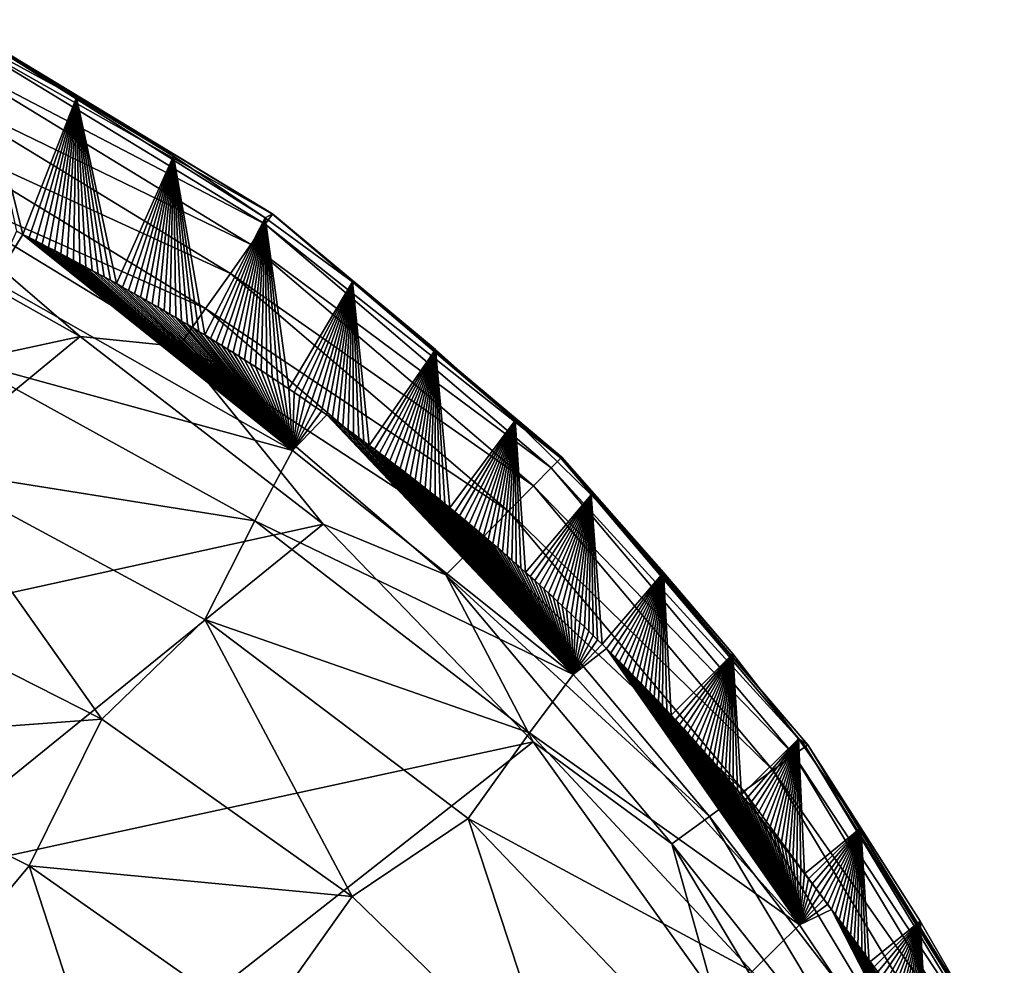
# Model space of a CAD drawing. Header units: metres. Extents: x -109 to 109, y -19 to 107.
# Tile 242 of 256: x 10.66 to 13.63, y 103.06 to 105.91. Entities that reach past the tile are written whole.
import ezdxf

# ---------------------------------------------------------------- set-up
doc = ezdxf.new("R2010")
doc.units = ezdxf.units.M
doc.layers.add('solid_21_412_310_XXX', color=7, linetype='CONTINUOUS')

msp = doc.modelspace()

# ---------------------------------------------------------------- linework, layer by layer
at = {"layer": 'solid_21_412_310_XXX'}
for points in [[(10.455724, 105.908211, -72.663422), (11.42138, 105.322571, -72.674057), (10.439848, 105.87648, -72.805923)], [(10.454303, 105.905685, -72.519043), (11.421621, 105.323074, -72.53038), (10.455724, 105.908211, -72.663422)], [(10.454303, 105.905685, -72.519043), (10.526178, 105.839561, -72.378616), (10.830785, 105.673515, -72.382057)], [(10.454303, 105.905685, -72.519043), (10.830785, 105.673515, -72.382057), (11.122895, 105.496689, -72.385429)], [(10.454303, 105.905685, -72.519043), (11.122895, 105.496689, -72.385429), (11.399417, 105.311592, -72.38871)], [(10.454303, 105.905685, -72.519043), (11.399417, 105.311592, -72.38871), (11.421621, 105.323074, -72.53038)], [(11.421621, 105.323074, -72.53038), (11.42138, 105.322571, -72.674057), (10.455724, 105.908211, -72.663422)], [(10.439848, 105.87648, -72.805923), (11.399633, 105.291748, -72.814598), (10.406699, 105.810539, -72.935036)], [(11.42138, 105.322571, -72.674057), (11.399633, 105.291748, -72.814598), (10.439848, 105.87648, -72.805923)], [(10.526178, 105.839561, -72.378616), (10.650258, 105.270859, -70.36628), (10.669654, 105.261192, -70.367226)], [(10.830785, 105.673515, -72.382057), (10.526178, 105.839561, -72.378616), (10.669654, 105.261192, -70.367226)], [(10.406699, 105.810539, -72.935036), (11.356379, 105.230598, -72.940964), (10.358603, 105.715027, -73.038376)], [(11.399633, 105.291748, -72.814598), (11.356379, 105.230598, -72.940964), (10.406699, 105.810539, -72.935036)], [(10.358603, 105.715027, -73.038376), (11.294477, 105.143158, -73.041458), (10.300377, 105.599487, -73.107872)], [(11.356379, 105.230598, -72.940964), (11.294477, 105.143158, -73.041458), (10.358603, 105.715027, -73.038376)], [(10.830785, 105.673515, -72.382057), (10.669654, 105.261192, -70.367226), (10.688956, 105.251503, -70.368172)], [(10.830785, 105.673515, -72.382057), (10.688956, 105.251503, -70.368172), (10.708171, 105.241791, -70.369118)], [(10.830785, 105.673515, -72.382057), (10.708171, 105.241791, -70.369118), (10.727305, 105.232056, -70.370071)], [(10.830785, 105.673515, -72.382057), (10.727305, 105.232056, -70.370071), (10.746363, 105.22229, -70.371017)], [(10.830785, 105.673515, -72.382057), (10.746363, 105.22229, -70.371017), (10.765349, 105.212494, -70.371971)], [(10.830785, 105.673515, -72.382057), (10.765349, 105.212494, -70.371971), (10.784272, 105.20266, -70.372917)], [(10.830785, 105.673515, -72.382057), (10.784272, 105.20266, -70.372917), (10.803134, 105.192795, -70.373871)], [(10.830785, 105.673515, -72.382057), (10.803134, 105.192795, -70.373871), (10.821942, 105.182892, -70.374817)], [(10.830785, 105.673515, -72.382057), (10.821942, 105.182892, -70.374817), (10.840688, 105.172951, -70.375763)], [(10.830785, 105.673515, -72.382057), (10.840688, 105.172951, -70.375763), (10.859339, 105.162994, -70.376717)], [(10.830785, 105.673515, -72.382057), (10.859339, 105.162994, -70.376717), (10.877897, 105.153023, -70.37767)], [(10.830785, 105.673515, -72.382057), (10.877897, 105.153023, -70.37767), (10.896367, 105.143028, -70.378624)], [(10.830785, 105.673515, -72.382057), (10.896367, 105.143028, -70.378624), (10.914751, 105.133018, -70.379578)], [(10.830785, 105.673515, -72.382057), (10.914751, 105.133018, -70.379578), (10.933053, 105.122986, -70.380531)], [(10.830785, 105.673515, -72.382057), (10.933053, 105.122986, -70.380531), (10.951277, 105.11293, -70.381493)], [(11.122895, 105.496689, -72.385429), (10.830785, 105.673515, -72.382057), (10.951277, 105.11293, -70.381493)], [(10.300377, 105.599487, -73.107872), (11.219891, 105.037857, -73.108719), (10.237048, 105.4739, -73.140594)], [(11.294477, 105.143158, -73.041458), (11.219891, 105.037857, -73.108719), (10.300377, 105.599487, -73.107872)], [(11.122895, 105.496689, -72.385429), (10.951277, 105.11293, -70.381493), (10.969424, 105.102844, -70.382446)], [(11.122895, 105.496689, -72.385429), (10.969424, 105.102844, -70.382446), (10.987501, 105.092735, -70.383408)], [(11.122895, 105.496689, -72.385429), (10.987501, 105.092735, -70.383408), (11.005508, 105.082603, -70.384361)], [(11.122895, 105.496689, -72.385429), (11.005508, 105.082603, -70.384361), (11.023451, 105.072433, -70.385323)], [(11.122895, 105.496689, -72.385429), (11.023451, 105.072433, -70.385323), (11.041331, 105.062241, -70.386276)], [(11.122895, 105.496689, -72.385429), (11.041331, 105.062241, -70.386276), (11.059154, 105.05201, -70.387238)], [(11.122895, 105.496689, -72.385429), (11.059154, 105.05201, -70.387238), (11.076921, 105.04174, -70.388191)], [(11.122895, 105.496689, -72.385429), (11.076921, 105.04174, -70.388191), (11.094635, 105.031441, -70.389145)], [(11.122895, 105.496689, -72.385429), (11.094635, 105.031441, -70.389145), (11.112301, 105.021095, -70.390099)], [(11.122895, 105.496689, -72.385429), (11.112301, 105.021095, -70.390099), (11.129922, 105.010712, -70.391052)], [(11.122895, 105.496689, -72.385429), (11.129922, 105.010712, -70.391052), (11.147497, 105.00029, -70.392006)], [(11.122895, 105.496689, -72.385429), (11.147497, 105.00029, -70.392006), (11.165009, 104.98983, -70.392952)], [(11.122895, 105.496689, -72.385429), (11.165009, 104.98983, -70.392952), (11.182454, 104.979347, -70.393906)], [(11.122895, 105.496689, -72.385429), (11.182454, 104.979347, -70.393906), (11.199834, 104.968842, -70.394859)], [(11.122895, 105.496689, -72.385429), (11.199834, 104.968842, -70.394859), (11.21715, 104.958305, -70.395813)], [(11.399417, 105.311592, -72.38871), (11.122895, 105.496689, -72.385429), (11.21715, 104.958305, -70.395813)], [(10.842169, 104.953926, -73.14933), (9.991018, 105.434212, -73.14994), (10.237048, 105.4739, -73.140594)], [(10.842169, 104.953926, -73.14933), (10.237048, 105.4739, -73.140594), (11.138866, 104.9235, -73.140312)], [(11.219891, 105.037857, -73.108719), (11.138866, 104.9235, -73.140312), (10.237048, 105.4739, -73.140594)], [(8.958588, 104.545959, -73.17791), (9.991018, 105.434212, -73.14994), (10.842169, 104.953926, -73.14933)], [(11.399417, 105.311592, -72.38871), (11.21715, 104.958305, -70.395813), (11.234405, 104.947731, -70.396767)], [(11.399417, 105.311592, -72.38871), (11.234405, 104.947731, -70.396767), (11.251599, 104.937134, -70.39772)], [(11.399417, 105.311592, -72.38871), (11.251599, 104.937134, -70.39772), (11.268736, 104.926506, -70.398666)], [(11.399417, 105.311592, -72.38871), (11.268736, 104.926506, -70.398666), (11.285815, 104.91584, -70.39962)], [(11.399417, 105.311592, -72.38871), (11.285815, 104.91584, -70.39962), (11.302839, 104.905144, -70.400566)], [(11.399417, 105.311592, -72.38871), (11.302839, 104.905144, -70.400566), (11.31981, 104.894409, -70.401512)], [(11.399417, 105.311592, -72.38871), (11.31981, 104.894409, -70.401512), (11.336729, 104.883644, -70.402458)], [(11.399417, 105.311592, -72.38871), (11.336729, 104.883644, -70.402458), (11.353598, 104.872841, -70.403404)], [(11.399417, 105.311592, -72.38871), (11.353598, 104.872841, -70.403404), (11.370417, 104.861992, -70.404343)], [(11.399417, 105.311592, -72.38871), (11.370417, 104.861992, -70.404343), (11.38719, 104.851112, -70.405281)], [(11.399417, 105.311592, -72.38871), (11.38719, 104.851112, -70.405281), (11.403916, 104.840195, -70.406212)], [(11.421621, 105.323074, -72.53038), (11.399417, 105.311592, -72.38871), (11.661889, 105.117966, -72.39193)], [(11.399417, 105.311592, -72.38871), (11.403916, 104.840195, -70.406212), (11.4206, 104.829231, -70.407143)], [(11.399417, 105.311592, -72.38871), (11.4206, 104.829231, -70.407143), (11.437241, 104.81823, -70.408066)], [(11.399417, 105.311592, -72.38871), (11.437241, 104.81823, -70.408066), (11.453839, 104.807182, -70.408989)], [(11.399417, 105.311592, -72.38871), (11.453839, 104.807182, -70.408989), (11.470396, 104.796089, -70.409912)], [(11.661889, 105.117966, -72.39193), (11.399417, 105.311592, -72.38871), (11.470396, 104.796089, -70.409912)], [(11.42138, 105.322571, -72.674057), (12.28935, 104.587158, -72.685379), (11.399633, 105.291748, -72.814598)], [(11.421621, 105.323074, -72.53038), (12.292511, 104.590446, -72.542213), (11.42138, 105.322571, -72.674057)], [(12.292511, 104.590446, -72.542213), (12.28935, 104.587158, -72.685379), (11.42138, 105.322571, -72.674057)], [(11.421621, 105.323074, -72.53038), (11.661889, 105.117966, -72.39193), (11.912597, 104.914497, -72.395142)], [(11.421621, 105.323074, -72.53038), (11.912597, 104.914497, -72.395142), (12.152293, 104.700806, -72.398369)], [(11.421621, 105.323074, -72.53038), (12.152293, 104.700806, -72.398369), (12.292511, 104.590446, -72.542213)], [(10.669654, 105.261192, -70.367226), (10.650258, 105.270859, -70.36628), (10.581976, 105.119995, -69.804993)], [(11.399633, 105.291748, -72.814598), (12.261014, 104.558357, -72.82399), (11.356379, 105.230598, -72.940964)], [(12.28935, 104.587158, -72.685379), (12.261014, 104.558357, -72.82399), (11.399633, 105.291748, -72.814598)], [(10.669654, 105.261192, -70.367226), (10.581976, 105.119995, -69.804993), (11.48123, 104.610039, -69.850433)], [(10.688956, 105.251503, -70.368172), (10.669654, 105.261192, -70.367226), (11.48123, 104.610039, -69.850433)], [(10.708171, 105.241791, -70.369118), (10.688956, 105.251503, -70.368172), (11.48123, 104.610039, -69.850433)], [(10.727305, 105.232056, -70.370071), (10.708171, 105.241791, -70.369118), (11.48123, 104.610039, -69.850433)], [(10.746363, 105.22229, -70.371017), (10.727305, 105.232056, -70.370071), (11.48123, 104.610039, -69.850433)], [(10.765349, 105.212494, -70.371971), (10.746363, 105.22229, -70.371017), (11.48123, 104.610039, -69.850433)], [(10.784272, 105.20266, -70.372917), (10.765349, 105.212494, -70.371971), (11.48123, 104.610039, -69.850433)], [(11.356379, 105.230598, -72.940964), (12.207444, 104.503975, -72.94751), (11.294477, 105.143158, -73.041458)], [(12.261014, 104.558357, -72.82399), (12.207444, 104.503975, -72.94751), (11.356379, 105.230598, -72.940964)], [(10.803134, 105.192795, -70.373871), (10.784272, 105.20266, -70.372917), (11.48123, 104.610039, -69.850433)], [(10.821942, 105.182892, -70.374817), (10.803134, 105.192795, -70.373871), (11.48123, 104.610039, -69.850433)], [(10.840688, 105.172951, -70.375763), (10.821942, 105.182892, -70.374817), (11.48123, 104.610039, -69.850433)], [(10.859339, 105.162994, -70.376717), (10.840688, 105.172951, -70.375763), (11.48123, 104.610039, -69.850433)], [(10.877897, 105.153023, -70.37767), (10.859339, 105.162994, -70.376717), (11.48123, 104.610039, -69.850433)], [(10.896367, 105.143028, -70.378624), (10.877897, 105.153023, -70.37767), (11.48123, 104.610039, -69.850433)], [(10.914751, 105.133018, -70.379578), (10.896367, 105.143028, -70.378624), (11.48123, 104.610039, -69.850433)], [(10.933053, 105.122986, -70.380531), (10.914751, 105.133018, -70.379578), (11.48123, 104.610039, -69.850433)], [(10.951277, 105.11293, -70.381493), (10.933053, 105.122986, -70.380531), (11.48123, 104.610039, -69.850433)], [(11.294477, 105.143158, -73.041458), (12.131923, 104.427345, -73.045021), (11.219891, 105.037857, -73.108719)], [(12.207444, 104.503975, -72.94751), (12.131923, 104.427345, -73.045021), (11.294477, 105.143158, -73.041458)], [(11.48123, 104.610039, -69.850433), (10.581976, 105.119995, -69.804993), (10.489918, 104.882156, -69.252686)], [(10.969424, 105.102844, -70.382446), (10.951277, 105.11293, -70.381493), (11.48123, 104.610039, -69.850433)], [(10.987501, 105.092735, -70.383408), (10.969424, 105.102844, -70.382446), (11.48123, 104.610039, -69.850433)], [(11.005508, 105.082603, -70.384361), (10.987501, 105.092735, -70.383408), (11.48123, 104.610039, -69.850433)], [(11.661889, 105.117966, -72.39193), (11.470396, 104.796089, -70.409912), (11.486908, 104.784966, -70.410835)], [(11.661889, 105.117966, -72.39193), (11.486908, 104.784966, -70.410835), (11.503374, 104.773796, -70.411758)], [(11.661889, 105.117966, -72.39193), (11.503374, 104.773796, -70.411758), (11.519793, 104.762596, -70.412682)], [(11.661889, 105.117966, -72.39193), (11.519793, 104.762596, -70.412682), (11.53616, 104.751358, -70.413605)], [(11.661889, 105.117966, -72.39193), (11.53616, 104.751358, -70.413605), (11.552478, 104.740082, -70.41452)], [(11.661889, 105.117966, -72.39193), (11.552478, 104.740082, -70.41452), (11.568742, 104.728767, -70.415436)], [(11.661889, 105.117966, -72.39193), (11.568742, 104.728767, -70.415436), (11.58495, 104.717422, -70.416344)], [(11.661889, 105.117966, -72.39193), (11.58495, 104.717422, -70.416344), (11.601103, 104.706047, -70.417252)], [(11.661889, 105.117966, -72.39193), (11.601103, 104.706047, -70.417252), (11.617196, 104.694649, -70.418152)], [(11.661889, 105.117966, -72.39193), (11.617196, 104.694649, -70.418152), (11.63323, 104.683212, -70.419044)], [(11.661889, 105.117966, -72.39193), (11.63323, 104.683212, -70.419044), (11.649201, 104.671745, -70.41993)], [(11.661889, 105.117966, -72.39193), (11.649201, 104.671745, -70.41993), (11.665111, 104.660263, -70.420807)], [(11.661889, 105.117966, -72.39193), (11.665111, 104.660263, -70.420807), (11.680954, 104.648743, -70.421677)], [(11.661889, 105.117966, -72.39193), (11.680954, 104.648743, -70.421677), (11.696731, 104.637207, -70.422531)], [(11.661889, 105.117966, -72.39193), (11.696731, 104.637207, -70.422531), (11.712439, 104.625648, -70.423386)], [(11.912597, 104.914497, -72.395142), (11.661889, 105.117966, -72.39193), (11.712439, 104.625648, -70.423386)], [(11.023451, 105.072433, -70.385323), (11.005508, 105.082603, -70.384361), (11.48123, 104.610039, -69.850433)], [(11.041331, 105.062241, -70.386276), (11.023451, 105.072433, -70.385323), (11.48123, 104.610039, -69.850433)], [(11.059154, 105.05201, -70.387238), (11.041331, 105.062241, -70.386276), (11.48123, 104.610039, -69.850433)], [(11.076921, 105.04174, -70.388191), (11.059154, 105.05201, -70.387238), (11.48123, 104.610039, -69.850433)], [(11.094635, 105.031441, -70.389145), (11.076921, 105.04174, -70.388191), (11.48123, 104.610039, -69.850433)], [(11.219891, 105.037857, -73.108719), (12.041389, 104.335503, -73.109924), (11.138866, 104.9235, -73.140312)], [(12.131923, 104.427345, -73.045021), (12.041389, 104.335503, -73.109924), (11.219891, 105.037857, -73.108719)], [(11.112301, 105.021095, -70.390099), (11.094635, 105.031441, -70.389145), (11.48123, 104.610039, -69.850433)], [(11.129922, 105.010712, -70.391052), (11.112301, 105.021095, -70.390099), (11.48123, 104.610039, -69.850433)], [(11.147497, 105.00029, -70.392006), (11.129922, 105.010712, -70.391052), (11.48123, 104.610039, -69.850433)], [(11.165009, 104.98983, -70.392952), (11.147497, 105.00029, -70.392006), (11.48123, 104.610039, -69.850433)], [(11.182454, 104.979347, -70.393906), (11.165009, 104.98983, -70.392952), (11.48123, 104.610039, -69.850433)], [(11.199834, 104.968842, -70.394859), (11.182454, 104.979347, -70.393906), (11.48123, 104.610039, -69.850433)], [(9.640344, 103.963684, -73.181915), (8.958588, 104.545959, -73.17791), (10.842169, 104.953926, -73.14933)], [(9.640344, 103.963684, -73.181915), (10.842169, 104.953926, -73.14933), (11.57388, 104.388786, -73.149048)], [(11.57388, 104.388786, -73.149048), (10.842169, 104.953926, -73.14933), (11.138866, 104.9235, -73.140312)], [(11.21715, 104.958305, -70.395813), (11.199834, 104.968842, -70.394859), (11.48123, 104.610039, -69.850433)], [(11.234405, 104.947731, -70.396767), (11.21715, 104.958305, -70.395813), (11.48123, 104.610039, -69.850433)], [(11.251599, 104.937134, -70.39772), (11.234405, 104.947731, -70.396767), (11.48123, 104.610039, -69.850433)], [(11.57388, 104.388786, -73.149048), (11.138866, 104.9235, -73.140312), (11.943131, 104.23584, -73.140358)], [(12.041389, 104.335503, -73.109924), (11.943131, 104.23584, -73.140358), (11.138866, 104.9235, -73.140312)], [(11.268736, 104.926506, -70.398666), (11.251599, 104.937134, -70.39772), (11.48123, 104.610039, -69.850433)], [(11.285815, 104.91584, -70.39962), (11.268736, 104.926506, -70.398666), (11.48123, 104.610039, -69.850433)], [(11.302839, 104.905144, -70.400566), (11.285815, 104.91584, -70.39962), (11.48123, 104.610039, -69.850433)], [(11.912597, 104.914497, -72.395142), (11.712439, 104.625648, -70.423386), (11.728079, 104.614067, -70.424225)], [(11.912597, 104.914497, -72.395142), (11.728079, 104.614067, -70.424225), (11.743655, 104.602463, -70.425056)], [(11.912597, 104.914497, -72.395142), (11.743655, 104.602463, -70.425056), (11.759169, 104.590836, -70.425888)], [(11.912597, 104.914497, -72.395142), (11.759169, 104.590836, -70.425888), (11.77462, 104.579185, -70.426712)], [(11.912597, 104.914497, -72.395142), (11.77462, 104.579185, -70.426712), (11.790009, 104.567505, -70.427528)], [(11.912597, 104.914497, -72.395142), (11.790009, 104.567505, -70.427528), (11.805338, 104.555809, -70.428337)], [(11.912597, 104.914497, -72.395142), (11.805338, 104.555809, -70.428337), (11.820605, 104.544083, -70.429138)], [(11.912597, 104.914497, -72.395142), (11.820605, 104.544083, -70.429138), (11.835814, 104.532333, -70.429932)], [(11.912597, 104.914497, -72.395142), (11.835814, 104.532333, -70.429932), (11.850962, 104.520561, -70.430725)], [(11.912597, 104.914497, -72.395142), (11.850962, 104.520561, -70.430725), (11.866052, 104.508759, -70.431503)], [(11.912597, 104.914497, -72.395142), (11.866052, 104.508759, -70.431503), (11.881083, 104.496933, -70.432281)], [(11.912597, 104.914497, -72.395142), (11.881083, 104.496933, -70.432281), (11.896058, 104.485077, -70.433044)], [(11.912597, 104.914497, -72.395142), (11.896058, 104.485077, -70.433044), (11.910975, 104.473206, -70.4338)], [(11.912597, 104.914497, -72.395142), (11.910975, 104.473206, -70.4338), (11.925838, 104.461296, -70.434547)], [(11.912597, 104.914497, -72.395142), (11.925838, 104.461296, -70.434547), (11.940643, 104.449371, -70.435287)], [(11.912597, 104.914497, -72.395142), (11.940643, 104.449371, -70.435287), (11.955394, 104.437408, -70.43602)], [(12.152293, 104.700806, -72.398369), (11.912597, 104.914497, -72.395142), (11.955394, 104.437408, -70.43602)], [(11.31981, 104.894409, -70.401512), (11.302839, 104.905144, -70.400566), (11.48123, 104.610039, -69.850433)], [(11.336729, 104.883644, -70.402458), (11.31981, 104.894409, -70.401512), (11.48123, 104.610039, -69.850433)], [(11.368468, 104.398743, -69.292061), (10.489918, 104.882156, -69.252686), (10.372152, 104.556931, -68.730331)], [(11.48123, 104.610039, -69.850433), (10.489918, 104.882156, -69.252686), (11.368468, 104.398743, -69.292061)], [(11.353598, 104.872841, -70.403404), (11.336729, 104.883644, -70.402458), (11.48123, 104.610039, -69.850433)], [(11.370417, 104.861992, -70.404343), (11.353598, 104.872841, -70.403404), (11.48123, 104.610039, -69.850433)], [(11.38719, 104.851112, -70.405281), (11.370417, 104.861992, -70.404343), (11.48123, 104.610039, -69.850433)], [(11.403916, 104.840195, -70.406212), (11.38719, 104.851112, -70.405281), (11.48123, 104.610039, -69.850433)], [(11.4206, 104.829231, -70.407143), (11.403916, 104.840195, -70.406212), (11.48123, 104.610039, -69.850433)], [(11.437241, 104.81823, -70.408066), (11.4206, 104.829231, -70.407143), (11.48123, 104.610039, -69.850433)], [(11.453839, 104.807182, -70.408989), (11.437241, 104.81823, -70.408066), (11.48123, 104.610039, -69.850433)], [(11.470396, 104.796089, -70.409912), (11.453839, 104.807182, -70.408989), (11.48123, 104.610039, -69.850433)], [(11.486908, 104.784966, -70.410835), (11.470396, 104.796089, -70.409912), (11.48123, 104.610039, -69.850433)], [(11.503374, 104.773796, -70.411758), (11.486908, 104.784966, -70.410835), (11.48123, 104.610039, -69.850433)], [(11.519793, 104.762596, -70.412682), (11.503374, 104.773796, -70.411758), (11.48123, 104.610039, -69.850433)], [(11.53616, 104.751358, -70.413605), (11.519793, 104.762596, -70.412682), (11.48123, 104.610039, -69.850433)], [(11.552478, 104.740082, -70.41452), (11.53616, 104.751358, -70.413605), (11.48123, 104.610039, -69.850433)], [(11.568742, 104.728767, -70.415436), (11.552478, 104.740082, -70.41452), (11.48123, 104.610039, -69.850433)], [(11.58495, 104.717422, -70.416344), (11.568742, 104.728767, -70.415436), (11.48123, 104.610039, -69.850433)], [(11.58495, 104.717422, -70.416344), (11.48123, 104.610039, -69.850433), (12.327228, 103.935829, -69.890083)], [(11.601103, 104.706047, -70.417252), (11.58495, 104.717422, -70.416344), (12.327228, 103.935829, -69.890083)], [(11.617196, 104.694649, -70.418152), (11.601103, 104.706047, -70.417252), (12.327228, 103.935829, -69.890083)], [(11.63323, 104.683212, -70.419044), (11.617196, 104.694649, -70.418152), (12.327228, 103.935829, -69.890083)], [(11.649201, 104.671745, -70.41993), (11.63323, 104.683212, -70.419044), (12.327228, 103.935829, -69.890083)], [(12.152293, 104.700806, -72.398369), (11.955394, 104.437408, -70.43602), (11.970091, 104.42543, -70.436737)], [(12.152293, 104.700806, -72.398369), (11.970091, 104.42543, -70.436737), (11.984732, 104.413414, -70.437447)], [(12.152293, 104.700806, -72.398369), (11.984732, 104.413414, -70.437447), (11.999303, 104.401398, -70.438148)], [(12.152293, 104.700806, -72.398369), (11.999303, 104.401398, -70.438148), (12.013804, 104.389359, -70.438843)], [(12.152293, 104.700806, -72.398369), (12.013804, 104.389359, -70.438843), (12.028241, 104.377304, -70.439529)], [(12.152293, 104.700806, -72.398369), (12.028241, 104.377304, -70.439529), (12.042614, 104.365234, -70.440201)], [(12.152293, 104.700806, -72.398369), (12.042614, 104.365234, -70.440201), (12.056927, 104.353142, -70.440872)], [(12.152293, 104.700806, -72.398369), (12.056927, 104.353142, -70.440872), (12.071182, 104.341026, -70.441528)], [(12.152293, 104.700806, -72.398369), (12.071182, 104.341026, -70.441528), (12.085383, 104.328896, -70.442177)], [(12.152293, 104.700806, -72.398369), (12.085383, 104.328896, -70.442177), (12.099533, 104.316727, -70.442818)], [(12.152293, 104.700806, -72.398369), (12.099533, 104.316727, -70.442818), (12.113633, 104.304543, -70.443459)], [(12.152293, 104.700806, -72.398369), (12.113633, 104.304543, -70.443459), (12.127687, 104.29232, -70.444084)], [(12.152293, 104.700806, -72.398369), (12.127687, 104.29232, -70.444084), (12.141698, 104.28006, -70.444702)], [(12.152293, 104.700806, -72.398369), (12.141698, 104.28006, -70.444702), (12.155668, 104.267776, -70.445313)], [(12.152293, 104.700806, -72.398369), (12.155668, 104.267776, -70.445313), (12.1696, 104.255447, -70.445915)], [(12.152293, 104.700806, -72.398369), (12.1696, 104.255447, -70.445915), (12.183496, 104.24308, -70.446518)], [(12.381098, 104.477058, -72.401588), (12.152293, 104.700806, -72.398369), (12.183496, 104.24308, -70.446518)], [(12.292511, 104.590446, -72.542213), (12.152293, 104.700806, -72.398369), (12.381098, 104.477058, -72.401588)], [(11.665111, 104.660263, -70.420807), (11.649201, 104.671745, -70.41993), (12.327228, 103.935829, -69.890083)], [(11.680954, 104.648743, -70.421677), (11.665111, 104.660263, -70.420807), (12.327228, 103.935829, -69.890083)], [(11.696731, 104.637207, -70.422531), (11.680954, 104.648743, -70.421677), (12.327228, 103.935829, -69.890083)], [(11.712439, 104.625648, -70.423386), (11.696731, 104.637207, -70.422531), (12.327228, 103.935829, -69.890083)], [(11.728079, 104.614067, -70.424225), (11.712439, 104.625648, -70.423386), (12.327228, 103.935829, -69.890083)], [(12.327228, 103.935829, -69.890083), (11.48123, 104.610039, -69.850433), (11.368468, 104.398743, -69.292061)], [(11.743655, 104.602463, -70.425056), (11.728079, 104.614067, -70.424225), (12.327228, 103.935829, -69.890083)], [(11.759169, 104.590836, -70.425888), (11.743655, 104.602463, -70.425056), (12.327228, 103.935829, -69.890083)], [(11.77462, 104.579185, -70.426712), (11.759169, 104.590836, -70.425888), (12.327228, 103.935829, -69.890083)], [(12.292511, 104.590446, -72.542213), (13.033629, 103.723671, -72.554306), (12.28935, 104.587158, -72.685379)], [(12.292511, 104.590446, -72.542213), (12.381098, 104.477058, -72.401588), (12.599286, 104.243042, -72.404831)], [(12.292511, 104.590446, -72.542213), (12.599286, 104.243042, -72.404831), (12.807248, 103.998146, -72.408096)], [(12.292511, 104.590446, -72.542213), (12.807248, 103.998146, -72.408096), (13.005302, 103.741699, -72.411407)], [(12.292511, 104.590446, -72.542213), (13.005302, 103.741699, -72.411407), (13.033629, 103.723671, -72.554306)], [(11.790009, 104.567505, -70.427528), (11.77462, 104.579185, -70.426712), (12.327228, 103.935829, -69.890083)], [(11.805338, 104.555809, -70.428337), (11.790009, 104.567505, -70.427528), (12.327228, 103.935829, -69.890083)], [(12.261014, 104.558357, -72.82399), (12.991553, 103.693016, -72.833611), (12.207444, 104.503975, -72.94751)], [(12.28935, 104.587158, -72.685379), (13.026508, 103.718468, -72.69696), (12.261014, 104.558357, -72.82399)], [(13.026508, 103.718468, -72.69696), (12.991553, 103.693016, -72.833611), (12.261014, 104.558357, -72.82399)], [(13.033629, 103.723671, -72.554306), (13.026508, 103.718468, -72.69696), (12.28935, 104.587158, -72.685379)], [(10.372152, 104.556931, -68.730331), (10.115076, 104.20253, -68.255264), (10.907243, 103.801018, -68.276611)], [(11.217921, 104.101082, -68.761536), (10.372152, 104.556931, -68.730331), (10.907243, 103.801018, -68.276611)], [(11.368468, 104.398743, -69.292061), (10.372152, 104.556931, -68.730331), (11.217921, 104.101082, -68.761536)], [(11.820605, 104.544083, -70.429138), (11.805338, 104.555809, -70.428337), (12.327228, 103.935829, -69.890083)], [(11.835814, 104.532333, -70.429932), (11.820605, 104.544083, -70.429138), (12.327228, 103.935829, -69.890083)], [(11.850962, 104.520561, -70.430725), (11.835814, 104.532333, -70.429932), (12.327228, 103.935829, -69.890083)], [(11.866052, 104.508759, -70.431503), (11.850962, 104.520561, -70.430725), (12.327228, 103.935829, -69.890083)], [(11.881083, 104.496933, -70.432281), (11.866052, 104.508759, -70.431503), (12.327228, 103.935829, -69.890083)], [(12.207444, 104.503975, -72.94751), (12.928606, 103.647186, -72.954269), (12.131923, 104.427345, -73.045021)], [(12.991553, 103.693016, -72.833611), (12.928606, 103.647186, -72.954269), (12.207444, 104.503975, -72.94751)], [(11.896058, 104.485077, -70.433044), (11.881083, 104.496933, -70.432281), (12.327228, 103.935829, -69.890083)], [(11.910975, 104.473206, -70.4338), (11.896058, 104.485077, -70.433044), (12.327228, 103.935829, -69.890083)], [(11.925838, 104.461296, -70.434547), (11.910975, 104.473206, -70.4338), (12.327228, 103.935829, -69.890083)], [(12.381098, 104.477058, -72.401588), (12.183496, 104.24308, -70.446518), (12.197361, 104.230675, -70.447105)], [(12.381098, 104.477058, -72.401588), (12.197361, 104.230675, -70.447105), (12.211195, 104.218216, -70.447693)], [(12.381098, 104.477058, -72.401588), (12.211195, 104.218216, -70.447693), (12.225001, 104.205719, -70.448273)], [(12.381098, 104.477058, -72.401588), (12.225001, 104.205719, -70.448273), (12.238765, 104.193184, -70.448845)], [(12.381098, 104.477058, -72.401588), (12.238765, 104.193184, -70.448845), (12.252479, 104.180626, -70.449402)], [(12.381098, 104.477058, -72.401588), (12.252479, 104.180626, -70.449402), (12.266144, 104.168037, -70.449966)], [(12.381098, 104.477058, -72.401588), (12.266144, 104.168037, -70.449966), (12.279763, 104.155418, -70.450516)], [(12.381098, 104.477058, -72.401588), (12.279763, 104.155418, -70.450516), (12.293339, 104.142776, -70.451057)], [(12.381098, 104.477058, -72.401588), (12.293339, 104.142776, -70.451057), (12.306871, 104.130089, -70.451591)], [(12.381098, 104.477058, -72.401588), (12.306871, 104.130089, -70.451591), (12.320364, 104.117378, -70.452126)], [(12.381098, 104.477058, -72.401588), (12.320364, 104.117378, -70.452126), (12.333817, 104.104622, -70.452644)], [(12.381098, 104.477058, -72.401588), (12.333817, 104.104622, -70.452644), (12.347233, 104.091835, -70.453156)], [(12.381098, 104.477058, -72.401588), (12.347233, 104.091835, -70.453156), (12.360614, 104.079002, -70.453659)], [(12.381098, 104.477058, -72.401588), (12.360614, 104.079002, -70.453659), (12.373961, 104.066132, -70.454163)], [(12.381098, 104.477058, -72.401588), (12.373961, 104.066132, -70.454163), (12.387277, 104.053223, -70.454651)], [(12.381098, 104.477058, -72.401588), (12.387277, 104.053223, -70.454651), (12.400561, 104.04026, -70.455132)], [(12.381098, 104.477058, -72.401588), (12.400561, 104.04026, -70.455132), (12.413818, 104.027252, -70.455605)], [(12.599286, 104.243042, -72.404831), (12.381098, 104.477058, -72.401588), (12.413818, 104.027252, -70.455605)], [(11.940643, 104.449371, -70.435287), (11.925838, 104.461296, -70.434547), (12.327228, 103.935829, -69.890083)], [(11.955394, 104.437408, -70.43602), (11.940643, 104.449371, -70.435287), (12.327228, 103.935829, -69.890083)], [(11.970091, 104.42543, -70.436737), (11.955394, 104.437408, -70.43602), (12.327228, 103.935829, -69.890083)], [(11.984732, 104.413414, -70.437447), (11.970091, 104.42543, -70.436737), (12.327228, 103.935829, -69.890083)], [(11.999303, 104.401398, -70.438148), (11.984732, 104.413414, -70.437447), (12.327228, 103.935829, -69.890083)], [(12.131923, 104.427345, -73.045021), (12.841196, 103.583557, -73.048767), (12.041389, 104.335503, -73.109924)], [(12.928606, 103.647186, -72.954269), (12.841196, 103.583557, -73.048767), (12.131923, 104.427345, -73.045021)], [(10.238713, 103.305267, -73.185883), (9.640344, 103.963684, -73.181915), (11.57388, 104.388786, -73.149048)], [(10.238713, 103.305267, -73.185883), (11.57388, 104.388786, -73.149048), (12.206857, 103.732246, -73.149002)], [(12.195544, 103.759338, -69.32682), (11.368468, 104.398743, -69.292061), (11.217921, 104.101082, -68.761536)], [(12.327228, 103.935829, -69.890083), (11.368468, 104.398743, -69.292061), (12.195544, 103.759338, -69.32682)], [(12.206857, 103.732246, -73.149002), (11.57388, 104.388786, -73.149048), (11.943131, 104.23584, -73.140358)], [(12.013804, 104.389359, -70.438843), (11.999303, 104.401398, -70.438148), (12.327228, 103.935829, -69.890083)], [(12.028241, 104.377304, -70.439529), (12.013804, 104.389359, -70.438843), (12.327228, 103.935829, -69.890083)], [(12.042614, 104.365234, -70.440201), (12.028241, 104.377304, -70.439529), (12.327228, 103.935829, -69.890083)], [(12.056927, 104.353142, -70.440872), (12.042614, 104.365234, -70.440201), (12.327228, 103.935829, -69.890083)], [(12.071182, 104.341026, -70.441528), (12.056927, 104.353142, -70.440872), (12.327228, 103.935829, -69.890083)], [(12.041389, 104.335503, -73.109924), (12.736931, 103.50766, -73.11132), (11.943131, 104.23584, -73.140358)], [(12.841196, 103.583557, -73.048767), (12.736931, 103.50766, -73.11132), (12.041389, 104.335503, -73.109924)], [(12.085383, 104.328896, -70.442177), (12.071182, 104.341026, -70.441528), (12.327228, 103.935829, -69.890083)], [(12.099533, 104.316727, -70.442818), (12.085383, 104.328896, -70.442177), (12.327228, 103.935829, -69.890083)], [(12.113633, 104.304543, -70.443459), (12.099533, 104.316727, -70.442818), (12.327228, 103.935829, -69.890083)], [(12.127687, 104.29232, -70.444084), (12.113633, 104.304543, -70.443459), (12.327228, 103.935829, -69.890083)], [(12.141698, 104.28006, -70.444702), (12.127687, 104.29232, -70.444084), (12.327228, 103.935829, -69.890083)], [(12.155668, 104.267776, -70.445313), (12.141698, 104.28006, -70.444702), (12.327228, 103.935829, -69.890083)], [(12.1696, 104.255447, -70.445915), (12.155668, 104.267776, -70.445313), (12.327228, 103.935829, -69.890083)], [(12.206857, 103.732246, -73.149002), (11.943131, 104.23584, -73.140358), (12.623844, 103.425339, -73.140633)], [(12.736931, 103.50766, -73.11132), (12.623844, 103.425339, -73.140633), (11.943131, 104.23584, -73.140358)], [(12.183496, 104.24308, -70.446518), (12.1696, 104.255447, -70.445915), (12.327228, 103.935829, -69.890083)], [(12.197361, 104.230675, -70.447105), (12.183496, 104.24308, -70.446518), (12.327228, 103.935829, -69.890083)], [(12.599286, 104.243042, -72.404831), (12.413818, 104.027252, -70.455605), (12.427049, 104.014198, -70.45607)], [(12.599286, 104.243042, -72.404831), (12.427049, 104.014198, -70.45607), (12.440253, 104.001099, -70.456528)], [(12.599286, 104.243042, -72.404831), (12.440253, 104.001099, -70.456528), (12.453434, 103.987938, -70.456978)], [(12.599286, 104.243042, -72.404831), (12.453434, 103.987938, -70.456978), (12.466589, 103.974731, -70.45742)], [(12.599286, 104.243042, -72.404831), (12.466589, 103.974731, -70.45742), (12.479712, 103.961479, -70.457855)], [(12.599286, 104.243042, -72.404831), (12.479712, 103.961479, -70.457855), (12.492801, 103.948189, -70.45829)], [(12.599286, 104.243042, -72.404831), (12.492801, 103.948189, -70.45829), (12.505857, 103.934853, -70.45871)], [(12.599286, 104.243042, -72.404831), (12.505857, 103.934853, -70.45871), (12.518882, 103.921471, -70.459129)], [(12.599286, 104.243042, -72.404831), (12.518882, 103.921471, -70.459129), (12.531873, 103.908051, -70.459541)], [(12.599286, 104.243042, -72.404831), (12.531873, 103.908051, -70.459541), (12.54483, 103.894577, -70.459938)], [(12.599286, 104.243042, -72.404831), (12.54483, 103.894577, -70.459938), (12.557755, 103.881065, -70.460335)], [(12.599286, 104.243042, -72.404831), (12.557755, 103.881065, -70.460335), (12.570647, 103.867516, -70.460716)], [(12.599286, 104.243042, -72.404831), (12.570647, 103.867516, -70.460716), (12.583506, 103.853912, -70.461098)], [(12.599286, 104.243042, -72.404831), (12.583506, 103.853912, -70.461098), (12.596331, 103.840271, -70.461456)], [(12.599286, 104.243042, -72.404831), (12.596331, 103.840271, -70.461456), (12.609122, 103.826584, -70.461807)], [(12.599286, 104.243042, -72.404831), (12.609122, 103.826584, -70.461807), (12.621881, 103.812851, -70.462151)], [(12.807248, 103.998146, -72.408096), (12.599286, 104.243042, -72.404831), (12.621881, 103.812851, -70.462151)], [(10.907243, 103.801018, -68.276611), (10.115076, 104.20253, -68.255264), (9.950893, 103.730515, -67.854042)], [(12.211195, 104.218216, -70.447693), (12.197361, 104.230675, -70.447105), (12.327228, 103.935829, -69.890083)], [(12.225001, 104.205719, -70.448273), (12.211195, 104.218216, -70.447693), (12.327228, 103.935829, -69.890083)], [(12.238765, 104.193184, -70.448845), (12.225001, 104.205719, -70.448273), (12.327228, 103.935829, -69.890083)], [(12.252479, 104.180626, -70.449402), (12.238765, 104.193184, -70.448845), (12.327228, 103.935829, -69.890083)], [(12.266144, 104.168037, -70.449966), (12.252479, 104.180626, -70.449402), (12.327228, 103.935829, -69.890083)], [(12.279763, 104.155418, -70.450516), (12.266144, 104.168037, -70.449966), (12.327228, 103.935829, -69.890083)], [(12.293339, 104.142776, -70.451057), (12.279763, 104.155418, -70.450516), (12.327228, 103.935829, -69.890083)], [(12.306871, 104.130089, -70.451591), (12.293339, 104.142776, -70.451057), (12.327228, 103.935829, -69.890083)], [(12.320364, 104.117378, -70.452126), (12.306871, 104.130089, -70.451591), (12.327228, 103.935829, -69.890083)], [(12.333817, 104.104622, -70.452644), (12.320364, 104.117378, -70.452126), (12.327228, 103.935829, -69.890083)], [(11.217921, 104.101082, -68.761536), (10.907243, 103.801018, -68.276611), (11.661498, 103.26683, -68.295868)], [(12.010683, 103.501221, -68.788567), (11.217921, 104.101082, -68.761536), (11.661498, 103.26683, -68.295868)], [(12.195544, 103.759338, -69.32682), (11.217921, 104.101082, -68.761536), (12.010683, 103.501221, -68.788567)], [(12.347233, 104.091835, -70.453156), (12.333817, 104.104622, -70.452644), (12.327228, 103.935829, -69.890083)], [(12.360614, 104.079002, -70.453659), (12.347233, 104.091835, -70.453156), (12.327228, 103.935829, -69.890083)], [(12.373961, 104.066132, -70.454163), (12.360614, 104.079002, -70.453659), (12.327228, 103.935829, -69.890083)], [(12.387277, 104.053223, -70.454651), (12.373961, 104.066132, -70.454163), (12.327228, 103.935829, -69.890083)], [(12.400561, 104.04026, -70.455132), (12.387277, 104.053223, -70.454651), (12.327228, 103.935829, -69.890083)], [(12.413818, 104.027252, -70.455605), (12.400561, 104.04026, -70.455132), (12.327228, 103.935829, -69.890083)], [(12.427049, 104.014198, -70.45607), (12.413818, 104.027252, -70.455605), (12.327228, 103.935829, -69.890083)], [(12.427049, 104.014198, -70.45607), (12.327228, 103.935829, -69.890083), (13.008228, 103.181709, -69.904434)], [(12.440253, 104.001099, -70.456528), (12.427049, 104.014198, -70.45607), (13.008228, 103.181709, -69.904434)], [(12.453434, 103.987938, -70.456978), (12.440253, 104.001099, -70.456528), (13.008228, 103.181709, -69.904434)], [(12.807248, 103.998146, -72.408096), (12.621881, 103.812851, -70.462151), (12.634607, 103.799072, -70.462479)], [(12.807248, 103.998146, -72.408096), (12.634607, 103.799072, -70.462479), (12.647299, 103.785255, -70.462799)], [(12.807248, 103.998146, -72.408096), (12.647299, 103.785255, -70.462799), (12.659958, 103.771385, -70.463097)], [(12.807248, 103.998146, -72.408096), (12.659958, 103.771385, -70.463097), (12.672583, 103.757477, -70.463387)], [(12.807248, 103.998146, -72.408096), (12.672583, 103.757477, -70.463387), (12.685174, 103.743523, -70.463661)], [(12.807248, 103.998146, -72.408096), (12.685174, 103.743523, -70.463661), (12.697729, 103.72953, -70.463928)], [(12.807248, 103.998146, -72.408096), (12.697729, 103.72953, -70.463928), (12.710247, 103.715492, -70.46418)], [(12.807248, 103.998146, -72.408096), (12.710247, 103.715492, -70.46418), (12.72273, 103.701416, -70.464424)], [(12.807248, 103.998146, -72.408096), (12.72273, 103.701416, -70.464424), (12.735177, 103.687294, -70.464653)], [(12.807248, 103.998146, -72.408096), (12.735177, 103.687294, -70.464653), (12.747589, 103.673134, -70.464874)], [(12.807248, 103.998146, -72.408096), (12.747589, 103.673134, -70.464874), (12.759967, 103.658928, -70.46508)], [(12.807248, 103.998146, -72.408096), (12.759967, 103.658928, -70.46508), (12.77231, 103.644684, -70.465279)], [(12.807248, 103.998146, -72.408096), (12.77231, 103.644684, -70.465279), (12.78462, 103.630394, -70.465462)], [(12.807248, 103.998146, -72.408096), (12.78462, 103.630394, -70.465462), (12.796897, 103.616058, -70.465637)], [(12.807248, 103.998146, -72.408096), (12.796897, 103.616058, -70.465637), (12.80914, 103.601677, -70.465797)], [(12.807248, 103.998146, -72.408096), (12.80914, 103.601677, -70.465797), (12.821351, 103.58725, -70.46595)], [(12.807248, 103.998146, -72.408096), (12.821351, 103.58725, -70.46595), (12.833529, 103.572777, -70.46608)], [(13.005302, 103.741699, -72.411407), (12.807248, 103.998146, -72.408096), (12.833529, 103.572777, -70.46608)], [(12.466589, 103.974731, -70.45742), (12.453434, 103.987938, -70.456978), (13.008228, 103.181709, -69.904434)], [(12.479712, 103.961479, -70.457855), (12.466589, 103.974731, -70.45742), (13.008228, 103.181709, -69.904434)], [(13.008228, 103.181709, -69.904434), (12.327228, 103.935829, -69.890083), (12.195544, 103.759338, -69.32682)], [(12.492801, 103.948189, -70.45829), (12.479712, 103.961479, -70.457855), (13.008228, 103.181709, -69.904434)], [(12.505857, 103.934853, -70.45871), (12.492801, 103.948189, -70.45829), (13.008228, 103.181709, -69.904434)], [(12.518882, 103.921471, -70.459129), (12.505857, 103.934853, -70.45871), (13.008228, 103.181709, -69.904434)], [(12.531873, 103.908051, -70.459541), (12.518882, 103.921471, -70.459129), (13.008228, 103.181709, -69.904434)], [(12.54483, 103.894577, -70.459938), (12.531873, 103.908051, -70.459541), (13.008228, 103.181709, -69.904434)], [(12.557755, 103.881065, -70.460335), (12.54483, 103.894577, -70.459938), (13.008228, 103.181709, -69.904434)], [(12.570647, 103.867516, -70.460716), (12.557755, 103.881065, -70.460335), (13.008228, 103.181709, -69.904434)], [(12.583506, 103.853912, -70.461098), (12.570647, 103.867516, -70.460716), (13.008228, 103.181709, -69.904434)], [(12.596331, 103.840271, -70.461456), (12.583506, 103.853912, -70.461098), (13.008228, 103.181709, -69.904434)], [(12.609122, 103.826584, -70.461807), (12.596331, 103.840271, -70.461456), (13.008228, 103.181709, -69.904434)], [(12.621881, 103.812851, -70.462151), (12.609122, 103.826584, -70.461807), (13.008228, 103.181709, -69.904434)], [(10.907243, 103.801018, -68.276611), (9.950893, 103.730515, -67.854042), (10.688358, 103.358521, -67.866966)], [(11.661498, 103.26683, -68.295868), (10.907243, 103.801018, -68.276611), (10.688358, 103.358521, -67.866966)], [(12.634607, 103.799072, -70.462479), (12.621881, 103.812851, -70.462151), (13.008228, 103.181709, -69.904434)], [(12.647299, 103.785255, -70.462799), (12.634607, 103.799072, -70.462479), (13.008228, 103.181709, -69.904434)], [(12.865831, 103.041031, -69.341019), (12.195544, 103.759338, -69.32682), (12.010683, 103.501221, -68.788567)], [(13.008228, 103.181709, -69.904434), (12.195544, 103.759338, -69.32682), (12.865831, 103.041031, -69.341019)], [(12.659958, 103.771385, -70.463097), (12.647299, 103.785255, -70.462799), (13.008228, 103.181709, -69.904434)], [(12.672583, 103.757477, -70.463387), (12.659958, 103.771385, -70.463097), (13.008228, 103.181709, -69.904434)], [(12.685174, 103.743523, -70.463661), (12.672583, 103.757477, -70.463387), (13.008228, 103.181709, -69.904434)], [(10.688358, 103.358521, -67.866966), (9.950893, 103.730515, -67.854042), (10.333038, 102.931915, -67.541573)], [(10.740115, 102.579689, -73.189804), (10.238713, 103.305267, -73.185883), (12.206857, 103.732246, -73.149002)], [(10.740115, 102.579689, -73.189804), (12.206857, 103.732246, -73.149002), (12.750402, 102.972717, -73.149208)], [(12.750402, 102.972717, -73.149208), (12.206857, 103.732246, -73.149002), (12.623844, 103.425339, -73.140633)], [(12.697729, 103.72953, -70.463928), (12.685174, 103.743523, -70.463661), (13.008228, 103.181709, -69.904434)], [(12.710247, 103.715492, -70.46418), (12.697729, 103.72953, -70.463928), (13.008228, 103.181709, -69.904434)], [(13.005302, 103.741699, -72.411407), (12.833529, 103.572777, -70.46608), (12.845676, 103.558258, -70.466202)], [(13.005302, 103.741699, -72.411407), (12.845676, 103.558258, -70.466202), (12.857792, 103.543694, -70.466316)], [(13.005302, 103.741699, -72.411407), (12.857792, 103.543694, -70.466316), (12.869876, 103.529076, -70.466408)], [(13.005302, 103.741699, -72.411407), (12.869876, 103.529076, -70.466408), (12.88193, 103.514412, -70.466492)], [(13.005302, 103.741699, -72.411407), (12.88193, 103.514412, -70.466492), (12.893952, 103.499702, -70.46656)], [(13.005302, 103.741699, -72.411407), (12.893952, 103.499702, -70.46656), (12.905935, 103.484955, -70.466614)], [(13.005302, 103.741699, -72.411407), (12.905935, 103.484955, -70.466614), (12.917876, 103.470177, -70.466652)], [(13.005302, 103.741699, -72.411407), (12.917876, 103.470177, -70.466652), (12.929777, 103.455353, -70.466675)], [(13.005302, 103.741699, -72.411407), (12.929777, 103.455353, -70.466675), (12.941641, 103.440491, -70.466675)], [(13.005302, 103.741699, -72.411407), (12.941641, 103.440491, -70.466675), (12.953467, 103.425591, -70.466675)], [(13.005302, 103.741699, -72.411407), (12.953467, 103.425591, -70.466675), (12.965259, 103.410645, -70.466652)], [(13.005302, 103.741699, -72.411407), (12.965259, 103.410645, -70.466652), (12.977018, 103.39566, -70.466621)], [(13.005302, 103.741699, -72.411407), (12.977018, 103.39566, -70.466621), (12.988747, 103.380623, -70.466576)], [(13.005302, 103.741699, -72.411407), (12.988747, 103.380623, -70.466576), (13.000445, 103.365532, -70.466522)], [(13.005302, 103.741699, -72.411407), (13.000445, 103.365532, -70.466522), (13.012117, 103.350388, -70.466454)], [(13.005302, 103.741699, -72.411407), (13.012117, 103.350388, -70.466454), (13.023763, 103.33519, -70.466377)], [(13.193572, 103.473312, -72.414764), (13.005302, 103.741699, -72.411407), (13.023763, 103.33519, -70.466377)], [(13.033629, 103.723671, -72.554306), (13.005302, 103.741699, -72.411407), (13.193572, 103.473312, -72.414764)], [(12.72273, 103.701416, -70.464424), (12.710247, 103.715492, -70.46418), (13.008228, 103.181709, -69.904434)], [(12.735177, 103.687294, -70.464653), (12.72273, 103.701416, -70.464424), (13.008228, 103.181709, -69.904434)], [(13.026508, 103.718468, -72.69696), (13.613753, 102.748299, -72.70829), (12.991553, 103.693016, -72.833611)], [(13.033629, 103.723671, -72.554306), (13.625296, 102.754227, -72.566246), (13.026508, 103.718468, -72.69696)], [(13.625296, 102.754227, -72.566246), (13.613753, 102.748299, -72.70829), (13.026508, 103.718468, -72.69696)], [(13.033629, 103.723671, -72.554306), (13.193572, 103.473312, -72.414764), (13.372071, 103.192505, -72.418167)], [(13.033629, 103.723671, -72.554306), (13.372071, 103.192505, -72.418167), (13.541205, 102.897667, -72.421631)], [(13.033629, 103.723671, -72.554306), (13.541205, 102.897667, -72.421631), (13.625296, 102.754227, -72.566246)], [(12.747589, 103.673134, -70.464874), (12.735177, 103.687294, -70.464653), (13.008228, 103.181709, -69.904434)], [(12.759967, 103.658928, -70.46508), (12.747589, 103.673134, -70.464874), (13.008228, 103.181709, -69.904434)], [(12.991553, 103.693016, -72.833611), (13.572876, 102.72728, -72.843002), (12.928606, 103.647186, -72.954269)], [(13.613753, 102.748299, -72.70829), (13.572876, 102.72728, -72.843002), (12.991553, 103.693016, -72.833611)], [(12.77231, 103.644684, -70.465279), (12.759967, 103.658928, -70.46508), (13.008228, 103.181709, -69.904434)], [(12.78462, 103.630394, -70.465462), (12.77231, 103.644684, -70.465279), (13.008228, 103.181709, -69.904434)], [(12.928606, 103.647186, -72.954269), (13.502378, 102.690994, -72.960892), (12.841196, 103.583557, -73.048767)], [(13.572876, 102.72728, -72.843002), (13.502378, 102.690994, -72.960892), (12.928606, 103.647186, -72.954269)], [(12.796897, 103.616058, -70.465637), (12.78462, 103.630394, -70.465462), (13.008228, 103.181709, -69.904434)], [(12.80914, 103.601677, -70.465797), (12.796897, 103.616058, -70.465637), (13.008228, 103.181709, -69.904434)], [(12.841196, 103.583557, -73.048767), (13.405853, 102.641304, -73.052528), (12.736931, 103.50766, -73.11132)], [(12.821351, 103.58725, -70.46595), (12.80914, 103.601677, -70.465797), (13.008228, 103.181709, -69.904434)], [(12.833529, 103.572777, -70.46608), (12.821351, 103.58725, -70.46595), (13.008228, 103.181709, -69.904434)], [(13.502378, 102.690994, -72.960892), (13.405853, 102.641304, -73.052528), (12.841196, 103.583557, -73.048767)], [(12.845676, 103.558258, -70.466202), (12.833529, 103.572777, -70.46608), (13.008228, 103.181709, -69.904434)], [(12.857792, 103.543694, -70.466316), (12.845676, 103.558258, -70.466202), (13.008228, 103.181709, -69.904434)], [(12.869876, 103.529076, -70.466408), (12.857792, 103.543694, -70.466316), (13.008228, 103.181709, -69.904434)], [(12.88193, 103.514412, -70.466492), (12.869876, 103.529076, -70.466408), (13.008228, 103.181709, -69.904434)], [(12.010683, 103.501221, -68.788567), (11.661498, 103.26683, -68.295868), (12.289685, 102.654579, -68.304146)], [(12.65616, 102.826843, -68.79953), (12.010683, 103.501221, -68.788567), (12.289685, 102.654579, -68.304146)], [(12.865831, 103.041031, -69.341019), (12.010683, 103.501221, -68.788567), (12.65616, 102.826843, -68.79953)], [(12.736931, 103.50766, -73.11132), (13.291235, 102.582283, -73.112869), (12.623844, 103.425339, -73.140633)], [(13.405853, 102.641304, -73.052528), (13.291235, 102.582283, -73.112869), (12.736931, 103.50766, -73.11132)], [(12.893952, 103.499702, -70.46656), (12.88193, 103.514412, -70.466492), (13.008228, 103.181709, -69.904434)], [(12.905935, 103.484955, -70.466614), (12.893952, 103.499702, -70.46656), (13.008228, 103.181709, -69.904434)], [(12.917876, 103.470177, -70.466652), (12.905935, 103.484955, -70.466614), (13.008228, 103.181709, -69.904434)], [(12.929777, 103.455353, -70.466675), (12.917876, 103.470177, -70.466652), (13.008228, 103.181709, -69.904434)], [(13.193572, 103.473312, -72.414764), (13.023763, 103.33519, -70.466377), (13.035384, 103.319939, -70.466293)], [(13.193572, 103.473312, -72.414764), (13.035384, 103.319939, -70.466293), (13.046984, 103.304626, -70.466202)], [(13.193572, 103.473312, -72.414764), (13.046984, 103.304626, -70.466202), (13.058561, 103.289253, -70.466103)], [(13.193572, 103.473312, -72.414764), (13.058561, 103.289253, -70.466103), (13.070121, 103.273811, -70.465996)], [(13.193572, 103.473312, -72.414764), (13.070121, 103.273811, -70.465996), (13.081661, 103.258308, -70.465881)], [(13.193572, 103.473312, -72.414764), (13.081661, 103.258308, -70.465881), (13.093186, 103.242729, -70.465767)], [(13.193572, 103.473312, -72.414764), (13.093186, 103.242729, -70.465767), (13.104692, 103.227089, -70.465637)], [(13.193572, 103.473312, -72.414764), (13.104692, 103.227089, -70.465637), (13.116175, 103.211388, -70.465508)], [(13.193572, 103.473312, -72.414764), (13.116175, 103.211388, -70.465508), (13.127632, 103.195625, -70.465363)], [(13.193572, 103.473312, -72.414764), (13.127632, 103.195625, -70.465363), (13.139065, 103.179802, -70.46521)], [(13.193572, 103.473312, -72.414764), (13.139065, 103.179802, -70.46521), (13.150472, 103.163918, -70.46505)], [(13.193572, 103.473312, -72.414764), (13.150472, 103.163918, -70.46505), (13.161853, 103.14798, -70.464874)], [(13.193572, 103.473312, -72.414764), (13.161853, 103.14798, -70.464874), (13.173206, 103.131981, -70.464699)], [(13.193572, 103.473312, -72.414764), (13.173206, 103.131981, -70.464699), (13.184533, 103.115921, -70.464508)], [(13.193572, 103.473312, -72.414764), (13.184533, 103.115921, -70.464508), (13.195831, 103.099808, -70.464317)], [(13.193572, 103.473312, -72.414764), (13.195831, 103.099808, -70.464317), (13.207101, 103.083641, -70.464111)], [(13.193572, 103.473312, -72.414764), (13.207101, 103.083641, -70.464111), (13.218341, 103.067413, -70.463898)], [(13.372071, 103.192505, -72.418167), (13.193572, 103.473312, -72.414764), (13.218341, 103.067413, -70.463898)], [(12.941641, 103.440491, -70.466675), (12.929777, 103.455353, -70.466675), (13.008228, 103.181709, -69.904434)], [(12.953467, 103.425591, -70.466675), (12.941641, 103.440491, -70.466675), (13.008228, 103.181709, -69.904434)], [(12.750402, 102.972717, -73.149208), (12.623844, 103.425339, -73.140633), (13.166955, 102.51828, -73.141159)], [(13.291235, 102.582283, -73.112869), (13.166955, 102.51828, -73.141159), (12.623844, 103.425339, -73.140633)], [(12.965259, 103.410645, -70.466652), (12.953467, 103.425591, -70.466675), (13.008228, 103.181709, -69.904434)], [(12.977018, 103.39566, -70.466621), (12.965259, 103.410645, -70.466652), (13.008228, 103.181709, -69.904434)], [(12.988747, 103.380623, -70.466576), (12.977018, 103.39566, -70.466621), (13.008228, 103.181709, -69.904434)], [(13.000445, 103.365532, -70.466522), (12.988747, 103.380623, -70.466576), (13.008228, 103.181709, -69.904434)], [(10.688358, 103.358521, -67.866966), (10.333038, 102.931915, -67.541573), (10.964023, 102.514023, -67.545822)], [(11.381639, 102.871574, -67.877533), (10.688358, 103.358521, -67.866966), (10.964023, 102.514023, -67.545822)], [(11.661498, 103.26683, -68.295868), (10.688358, 103.358521, -67.866966), (11.381639, 102.871574, -67.877533)], [(13.012117, 103.350388, -70.466454), (13.000445, 103.365532, -70.466522), (13.008228, 103.181709, -69.904434)], [(13.023763, 103.33519, -70.466377), (13.012117, 103.350388, -70.466454), (13.008228, 103.181709, -69.904434)], [(13.035384, 103.319939, -70.466293), (13.023763, 103.33519, -70.466377), (13.008228, 103.181709, -69.904434)], [(13.046984, 103.304626, -70.466202), (13.035384, 103.319939, -70.466293), (13.008228, 103.181709, -69.904434)], [(8.402221, 102.635414, -73.219597), (10.238713, 103.305267, -73.185883), (10.740115, 102.579689, -73.189804)], [(13.058561, 103.289253, -70.466103), (13.046984, 103.304626, -70.466202), (13.008228, 103.181709, -69.904434)], [(13.070121, 103.273811, -70.465996), (13.058561, 103.289253, -70.466103), (13.008228, 103.181709, -69.904434)], [(12.289685, 102.654579, -68.304146), (11.661498, 103.26683, -68.295868), (11.381639, 102.871574, -67.877533)], [(13.081661, 103.258308, -70.465881), (13.070121, 103.273811, -70.465996), (13.008228, 103.181709, -69.904434)], [(13.093186, 103.242729, -70.465767), (13.081661, 103.258308, -70.465881), (13.008228, 103.181709, -69.904434)], [(13.104692, 103.227089, -70.465637), (13.093186, 103.242729, -70.465767), (13.008228, 103.181709, -69.904434)], [(13.104692, 103.227089, -70.465637), (13.008228, 103.181709, -69.904434), (13.521258, 102.413536, -69.896881)], [(13.116175, 103.211388, -70.465508), (13.104692, 103.227089, -70.465637), (13.521258, 102.413536, -69.896881)], [(13.127632, 103.195625, -70.465363), (13.116175, 103.211388, -70.465508), (13.521258, 102.413536, -69.896881)], [(13.139065, 103.179802, -70.46521), (13.127632, 103.195625, -70.465363), (13.521258, 102.413536, -69.896881)], [(13.521258, 102.413536, -69.896881), (13.008228, 103.181709, -69.904434), (12.865831, 103.041031, -69.341019)], [(13.150472, 103.163918, -70.46505), (13.139065, 103.179802, -70.46521), (13.521258, 102.413536, -69.896881)], [(13.372071, 103.192505, -72.418167), (13.218341, 103.067413, -70.463898), (13.229551, 103.051132, -70.463676)], [(13.372071, 103.192505, -72.418167), (13.229551, 103.051132, -70.463676), (13.240731, 103.034798, -70.463448)], [(13.372071, 103.192505, -72.418167), (13.240731, 103.034798, -70.463448), (13.25188, 103.018402, -70.463211)], [(13.372071, 103.192505, -72.418167), (13.25188, 103.018402, -70.463211), (13.262997, 103.001961, -70.462967)], [(13.372071, 103.192505, -72.418167), (13.262997, 103.001961, -70.462967), (13.274081, 102.985466, -70.462715)], [(13.372071, 103.192505, -72.418167), (13.274081, 102.985466, -70.462715), (13.285132, 102.96891, -70.462456)], [(13.372071, 103.192505, -72.418167), (13.285132, 102.96891, -70.462456), (13.296154, 102.952309, -70.462196)], [(13.372071, 103.192505, -72.418167), (13.296154, 102.952309, -70.462196), (13.307155, 102.935631, -70.461922)], [(13.372071, 103.192505, -72.418167), (13.307155, 102.935631, -70.461922), (13.318134, 102.918884, -70.461647)], [(13.372071, 103.192505, -72.418167), (13.318134, 102.918884, -70.461647), (13.329087, 102.902069, -70.461357)], [(13.372071, 103.192505, -72.418167), (13.329087, 102.902069, -70.461357), (13.340014, 102.885193, -70.461067)], [(13.372071, 103.192505, -72.418167), (13.340014, 102.885193, -70.461067), (13.350909, 102.868256, -70.46077)], [(13.372071, 103.192505, -72.418167), (13.350909, 102.868256, -70.46077), (13.361773, 102.851265, -70.460464)], [(13.372071, 103.192505, -72.418167), (13.361773, 102.851265, -70.460464), (13.3726, 102.834221, -70.460152)], [(13.372071, 103.192505, -72.418167), (13.3726, 102.834221, -70.460152), (13.383389, 102.817131, -70.459824)], [(13.372071, 103.192505, -72.418167), (13.383389, 102.817131, -70.459824), (13.394137, 102.799988, -70.459496)], [(13.541205, 102.897667, -72.421631), (13.372071, 103.192505, -72.418167), (13.394137, 102.799988, -70.459496)], [(13.161853, 103.14798, -70.464874), (13.150472, 103.163918, -70.46505), (13.521258, 102.413536, -69.896881)], [(13.173206, 103.131981, -70.464699), (13.161853, 103.14798, -70.464874), (13.521258, 102.413536, -69.896881)], [(13.184533, 103.115921, -70.464508), (13.173206, 103.131981, -70.464699), (13.521258, 102.413536, -69.896881)], [(13.195831, 103.099808, -70.464317), (13.184533, 103.115921, -70.464508), (13.521258, 102.413536, -69.896881)], [(13.207101, 103.083641, -70.464111), (13.195831, 103.099808, -70.464317), (13.521258, 102.413536, -69.896881)], [(13.218341, 103.067413, -70.463898), (13.207101, 103.083641, -70.464111), (13.521258, 102.413536, -69.896881)], [(13.229551, 103.051132, -70.463676), (13.218341, 103.067413, -70.463898), (13.521258, 102.413536, -69.896881)]]:
    msp.add_3dface(points, dxfattribs=at)

doc.saveas('drawing.dxf')
